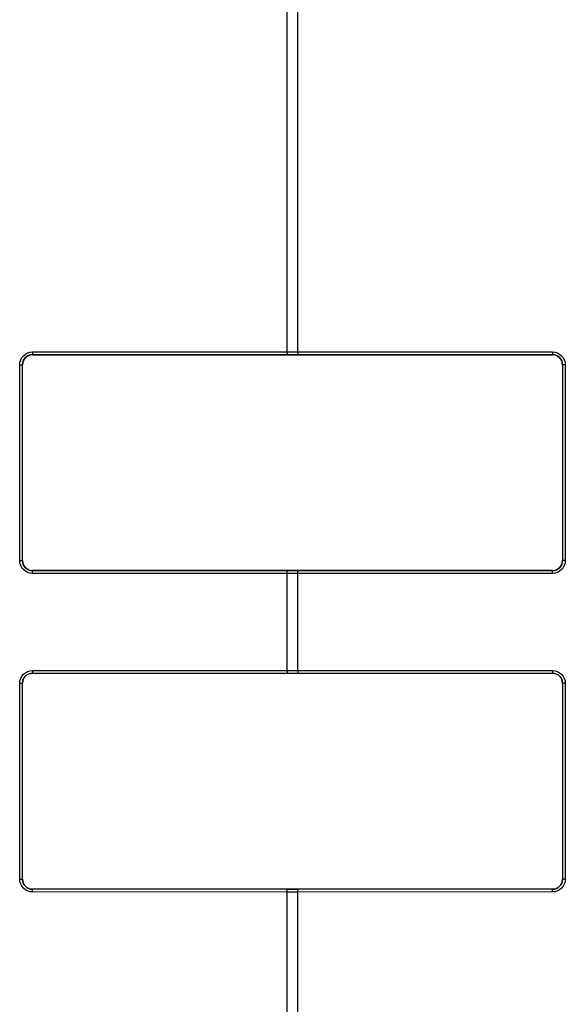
# Model space of a CAD drawing. Header units: millimetres. Extents: x 0 to 1682, y 0 to 1188.
# Tile 32 of 38: x 1320 to 1391, y 658 to 786. Entities that reach past the tile are written whole.
import ezdxf

# ---------------------------------------------------------------- set-up
doc = ezdxf.new("R2010")
doc.units = ezdxf.units.MM
doc.header["$LTSCALE"] = 92.51
doc.layers.add('REAR_COVER_MDPSC_19W-SHAPE', color=7, linetype='CONTINUOUS')

msp = doc.modelspace()

# ---------------------------------------------------------------- linework, layer by layer
at = {"layer": 'REAR_COVER_MDPSC_19W-SHAPE', "color": 7, "linetype": 'Continuous'}
for p, q in [((1354.86864, 742.781415), (1354.86864, 797.877913)), ((1356.26462, 742.781415), (1356.26462, 797.877913)), ((1321.851093, 742.761289), (1354.86864, 742.781415)), ((1321.863308, 742.411342), (1354.880855, 742.431468)), ((1321.866432, 742.408219), (1321.863308, 742.411342)), ((1321.866432, 742.408219), (1389.266828, 742.408219)), ((1354.86864, 742.781415), (1356.26462, 742.781415)), ((1356.252405, 742.431468), (1389.269951, 742.411342)), ((1356.26462, 742.781415), (1389.282166, 742.761289)), ((1389.266828, 742.408219), (1389.269951, 742.411342)), ((1320.20235, 715.705902), (1320.20235, 741.110535)), ((1320.20235, 741.110535), (1320.564511, 741.110535)), ((1320.564511, 715.705902), (1320.564511, 741.110535)), ((1320.56663, 741.108417), (1320.564511, 741.110535)), ((1320.56663, 715.708021), (1320.56663, 741.108417)), ((1390.56663, 741.108417), (1390.568748, 741.110535)), ((1390.56663, 741.108417), (1390.56663, 715.708021)), ((1390.568748, 741.110535), (1390.568748, 715.705902)), ((1390.93091, 741.110535), (1390.568748, 741.110535)), ((1390.93091, 741.110535), (1390.93091, 715.705902)), ((1320.20235, 715.705902), (1320.564511, 715.705902)), ((1320.56663, 715.708021), (1320.564511, 715.705902)), ((1390.56663, 715.708021), (1390.568748, 715.705902)), ((1390.93091, 715.705902), (1390.568748, 715.705902)), ((1354.86864, 714.035023), (1321.851093, 714.055148)), ((1321.866432, 714.408219), (1321.863308, 714.405095)), ((1354.880855, 714.384969), (1321.863308, 714.405095)), ((1389.266828, 714.408219), (1321.866432, 714.408219)), ((1354.86864, 701.481415), (1354.86864, 714.035023)), ((1356.26462, 714.035023), (1354.86864, 714.035023)), ((1389.269951, 714.405095), (1356.252405, 714.384969)), ((1389.282166, 714.055148), (1356.26462, 714.035023)), ((1356.26462, 701.481415), (1356.26462, 714.035023)), ((1389.266828, 714.408219), (1389.269951, 714.405095)), ((1321.851093, 701.461289), (1354.86864, 701.481415)), ((1321.863308, 701.111342), (1354.880855, 701.131468)), ((1321.866432, 701.108219), (1321.863308, 701.111342)), ((1321.866432, 701.108219), (1389.266828, 701.108219)), ((1354.86864, 701.481415), (1356.26462, 701.481415)), ((1356.252405, 701.131468), (1389.269951, 701.111342)), ((1356.26462, 701.481415), (1389.282166, 701.461289)), ((1389.266828, 701.108219), (1389.269951, 701.111342)), ((1320.20235, 674.405902), (1320.20235, 699.810535)), ((1320.20235, 699.810535), (1320.564511, 699.810535)), ((1320.564511, 674.405902), (1320.564511, 699.810535)), ((1320.56663, 699.808417), (1320.564511, 699.810535)), ((1320.56663, 674.408021), (1320.56663, 699.808417)), ((1390.56663, 699.808417), (1390.568748, 699.810535)), ((1390.56663, 699.808417), (1390.56663, 674.408021)), ((1390.568748, 699.810535), (1390.568748, 674.405902)), ((1390.93091, 699.810535), (1390.568748, 699.810535)), ((1390.93091, 699.810535), (1390.93091, 674.405902)), ((1320.20235, 674.405902), (1320.564511, 674.405902)), ((1320.56663, 674.408021), (1320.564511, 674.405902)), ((1390.56663, 674.408021), (1390.568748, 674.405902)), ((1390.93091, 674.405902), (1390.568748, 674.405902)), ((1354.86864, 672.735023), (1321.851093, 672.755148)), ((1321.866432, 673.108219), (1321.863308, 673.105095)), ((1354.880855, 673.084969), (1321.863308, 673.105095)), ((1389.266828, 673.108219), (1321.866432, 673.108219)), ((1354.86864, 644.875863), (1354.86864, 672.735023)), ((1356.26462, 672.735023), (1354.86864, 672.735023)), ((1389.269951, 673.105095), (1356.252405, 673.084969)), ((1389.282166, 672.755148), (1356.26462, 672.735023)), ((1356.26462, 644.875863), (1356.26462, 672.735023)), ((1389.266828, 673.108219), (1389.269951, 673.105095))]:
    msp.add_line(p, q, dxfattribs=at)
for centre, major_axis in [((1321.866828, 741.108021), (-0.919519, 0.919519)), ((1389.266432, 741.108021), (0.919519, 0.919519)), ((1321.866828, 715.708417), (-0.919519, -0.919519)), ((1389.266432, 715.708417), (0.919519, -0.919519)), ((1321.866828, 699.808021), (-0.919519, 0.919519)), ((1389.266432, 699.808021), (0.919519, 0.919519)), ((1321.866828, 674.408417), (-0.919519, -0.919519)), ((1389.266432, 674.408417), (0.919519, -0.919519))]:
    msp.add_ellipse(centre, major_axis=major_axis, ratio=0.9996954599, start_param=-0.7852458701, end_param=0.7852458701, dxfattribs=at)
for points, knots in [([(1320.20235, 741.110535), (1320.202385, 741.531674), (1320.554056, 742.408524), (1321.430521, 742.761023), (1321.851093, 742.761289)], [0, 0, 0, 0, 0.5003360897, 1, 1, 1, 1]), ([(1320.564511, 741.110535), (1320.564498, 741.44236), (1320.841461, 742.133245), (1321.531967, 742.411109), (1321.863308, 742.411342)], [0, 0, 0, 0, 0.5003650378, 1, 1, 1, 1]), ([(1321.851093, 742.761289), (1321.85112, 742.717168), (1321.853235, 742.636746), (1321.850076, 742.524668), (1321.864187, 742.461846), (1321.854721, 742.415633), (1321.863308, 742.411342)], [0, 0, 0, 0, 0.3776879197, 0.7001862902, 0.9178289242, 1, 1, 1, 1]), ([(1354.86864, 742.781415), (1354.868667, 742.737294), (1354.870782, 742.656872), (1354.867623, 742.544794), (1354.881733, 742.481972), (1354.872268, 742.435759), (1354.880855, 742.431468)], [0, 0, 0, 0, 0.3776879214, 0.7001862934, 0.917828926, 1, 1, 1, 1]), ([(1356.26462, 742.781415), (1356.264593, 742.737294), (1356.262478, 742.656872), (1356.265636, 742.544794), (1356.251526, 742.481972), (1356.260992, 742.435759), (1356.252405, 742.431468)], [0, 0, 0, 0, 0.3776879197, 0.7001862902, 0.9178289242, 1, 1, 1, 1]), ([(1389.282166, 742.761289), (1389.282139, 742.717168), (1389.280024, 742.636746), (1389.283183, 742.524668), (1389.269073, 742.461846), (1389.278538, 742.415633), (1389.269951, 742.411342)], [0, 0, 0, 0, 0.3776881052, 0.7001866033, 0.9178290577, 1, 1, 1, 1]), ([(1389.269951, 742.411342), (1389.601595, 742.411099), (1390.292147, 742.132895), (1390.568772, 741.442058), (1390.568748, 741.110535)], [0, 0, 0, 0, 0.5000916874, 1, 1, 1, 1]), ([(1389.282166, 742.761289), (1389.703123, 742.760997), (1390.57964, 742.408085), (1390.930901, 741.531289), (1390.93091, 741.110535)], [0, 0, 0, 0, 0.5001207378, 1, 1, 1, 1]), ([(1321.851093, 714.055148), (1321.430136, 714.05544), (1320.553619, 714.408352), (1320.202359, 715.285148), (1320.20235, 715.705902)], [0, 0, 0, 0, 0.5001207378, 1, 1, 1, 1]), ([(1321.863308, 714.405095), (1321.531664, 714.405338), (1320.841112, 714.683542), (1320.564488, 715.37438), (1320.564511, 715.705902)], [0, 0, 0, 0, 0.5000916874, 1, 1, 1, 1]), ([(1390.568748, 715.705902), (1390.568761, 715.374077), (1390.291798, 714.683192), (1389.601292, 714.405328), (1389.269951, 714.405095)], [0, 0, 0, 0, 0.5003650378, 1, 1, 1, 1]), ([(1390.93091, 715.705902), (1390.930874, 715.284764), (1390.579203, 714.407914), (1389.702739, 714.055414), (1389.282166, 714.055148)], [0, 0, 0, 0, 0.5003360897, 1, 1, 1, 1]), ([(1321.851093, 714.055148), (1321.85112, 714.09927), (1321.853235, 714.179691), (1321.850076, 714.291769), (1321.864187, 714.354591), (1321.854721, 714.400804), (1321.863308, 714.405095)], [0, 0, 0, 0, 0.3776881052, 0.7001866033, 0.9178290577, 1, 1, 1, 1]), ([(1354.86864, 714.035023), (1354.868667, 714.079144), (1354.870782, 714.159565), (1354.867623, 714.271643), (1354.881733, 714.334466), (1354.872268, 714.380679), (1354.880855, 714.384969)], [0, 0, 0, 0, 0.3776879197, 0.7001862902, 0.9178289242, 1, 1, 1, 1]), ([(1356.26462, 714.035023), (1356.264593, 714.079144), (1356.262478, 714.159565), (1356.265636, 714.271643), (1356.251526, 714.334466), (1356.260992, 714.380679), (1356.252405, 714.384969)], [0, 0, 0, 0, 0.3776879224, 0.7001862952, 0.9178289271, 1, 1, 1, 1]), ([(1389.282166, 714.055148), (1389.282139, 714.099269), (1389.280024, 714.179691), (1389.283183, 714.291769), (1389.269073, 714.354591), (1389.278538, 714.400804), (1389.269951, 714.405095)], [0, 0, 0, 0, 0.3776879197, 0.7001862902, 0.9178289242, 1, 1, 1, 1]), ([(1320.20235, 699.810535), (1320.202385, 700.231674), (1320.554056, 701.108524), (1321.430521, 701.461023), (1321.851093, 701.461289)], [0, 0, 0, 0, 0.5003360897, 1, 1, 1, 1]), ([(1320.564511, 699.810535), (1320.564498, 700.14236), (1320.841461, 700.833245), (1321.531967, 701.111109), (1321.863308, 701.111342)], [0, 0, 0, 0, 0.5003650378, 1, 1, 1, 1]), ([(1321.851093, 701.461289), (1321.85112, 701.417168), (1321.853235, 701.336746), (1321.850076, 701.224668), (1321.864187, 701.161846), (1321.854721, 701.115633), (1321.863308, 701.111342)], [0, 0, 0, 0, 0.3776879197, 0.7001862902, 0.9178289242, 1, 1, 1, 1]), ([(1354.86864, 701.481415), (1354.868667, 701.437294), (1354.870782, 701.356872), (1354.867623, 701.244794), (1354.881733, 701.181972), (1354.872268, 701.135759), (1354.880855, 701.131468)], [0, 0, 0, 0, 0.3776879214, 0.7001862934, 0.917828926, 1, 1, 1, 1]), ([(1356.26462, 701.481415), (1356.264593, 701.437294), (1356.262478, 701.356872), (1356.265636, 701.244794), (1356.251526, 701.181972), (1356.260992, 701.135759), (1356.252405, 701.131468)], [0, 0, 0, 0, 0.3776879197, 0.7001862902, 0.9178289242, 1, 1, 1, 1]), ([(1389.282166, 701.461289), (1389.282139, 701.417168), (1389.280024, 701.336746), (1389.283183, 701.224668), (1389.269073, 701.161846), (1389.278538, 701.115633), (1389.269951, 701.111342)], [0, 0, 0, 0, 0.3776881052, 0.7001866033, 0.9178290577, 1, 1, 1, 1]), ([(1389.269951, 701.111342), (1389.601595, 701.111099), (1390.292147, 700.832895), (1390.568772, 700.142058), (1390.568748, 699.810535)], [0, 0, 0, 0, 0.5000916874, 1, 1, 1, 1]), ([(1389.282166, 701.461289), (1389.703123, 701.460997), (1390.57964, 701.108085), (1390.930901, 700.231289), (1390.93091, 699.810535)], [0, 0, 0, 0, 0.5001207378, 1, 1, 1, 1]), ([(1321.851093, 672.755148), (1321.430136, 672.75544), (1320.553619, 673.108352), (1320.202359, 673.985148), (1320.20235, 674.405902)], [0, 0, 0, 0, 0.5001207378, 1, 1, 1, 1]), ([(1321.863308, 673.105095), (1321.531664, 673.105338), (1320.841112, 673.383542), (1320.564488, 674.07438), (1320.564511, 674.405902)], [0, 0, 0, 0, 0.5000916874, 1, 1, 1, 1]), ([(1390.568748, 674.405902), (1390.568761, 674.074077), (1390.291798, 673.383192), (1389.601292, 673.105328), (1389.269951, 673.105095)], [0, 0, 0, 0, 0.5003650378, 1, 1, 1, 1]), ([(1390.93091, 674.405902), (1390.930874, 673.984764), (1390.579203, 673.107914), (1389.702739, 672.755414), (1389.282166, 672.755148)], [0, 0, 0, 0, 0.5003360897, 1, 1, 1, 1]), ([(1321.851093, 672.755148), (1321.85112, 672.79927), (1321.853235, 672.879691), (1321.850076, 672.991769), (1321.864187, 673.054591), (1321.854721, 673.100804), (1321.863308, 673.105095)], [0, 0, 0, 0, 0.3776881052, 0.7001866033, 0.9178290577, 1, 1, 1, 1]), ([(1354.86864, 672.735023), (1354.868667, 672.779144), (1354.870782, 672.859565), (1354.867623, 672.971643), (1354.881733, 673.034466), (1354.872268, 673.080679), (1354.880855, 673.084969)], [0, 0, 0, 0, 0.3776879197, 0.7001862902, 0.9178289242, 1, 1, 1, 1]), ([(1356.26462, 672.735023), (1356.264593, 672.779144), (1356.262478, 672.859565), (1356.265636, 672.971643), (1356.251526, 673.034466), (1356.260992, 673.080679), (1356.252405, 673.084969)], [0, 0, 0, 0, 0.3776879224, 0.7001862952, 0.9178289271, 1, 1, 1, 1]), ([(1389.282166, 672.755148), (1389.282139, 672.799269), (1389.280024, 672.879691), (1389.283183, 672.991769), (1389.269073, 673.054591), (1389.278538, 673.100804), (1389.269951, 673.105095)], [0, 0, 0, 0, 0.3776879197, 0.7001862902, 0.9178289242, 1, 1, 1, 1])]:
    msp.add_open_spline(points, degree=3, knots=knots, dxfattribs=at)
for points in [[(1354.880855, 742.431468), (1355.338038, 742.431747), (1355.795221, 742.431747), (1356.252405, 742.431468)], [(1356.252405, 714.384969), (1355.795221, 714.384691), (1355.338038, 714.384691), (1354.880855, 714.384969)], [(1354.880855, 701.131468), (1355.338038, 701.131747), (1355.795221, 701.131747), (1356.252405, 701.131468)], [(1356.252405, 673.084969), (1355.795221, 673.084691), (1355.338038, 673.084691), (1354.880855, 673.084969)]]:
    msp.add_open_spline(points, degree=3, dxfattribs=at)

doc.saveas('drawing.dxf')
